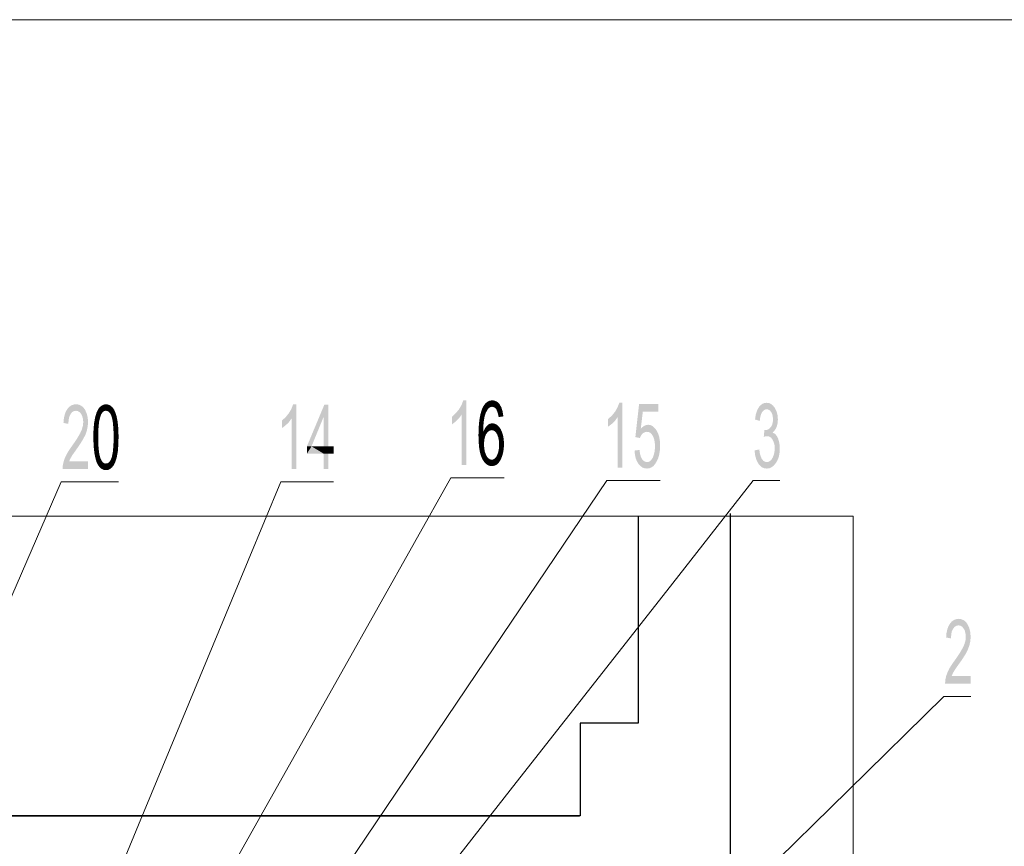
# Model space of a CAD drawing. Header units: millimetres. Extents: x 116 to 15750, y -6945 to 9999.
# Tile 55 of 150: x 5883 to 6707, y -1444 to -752. Entities that reach past the tile are written whole.
import ezdxf

# ---------------------------------------------------------------- set-up
doc = ezdxf.new("R2010")
doc.units = ezdxf.units.MM
doc.layers.get('0').update_dxf_attribs({"color": 252})
doc.layers.add('I-SCIANA', color=252, linetype='Continuous')

msp = doc.modelspace()

# ---------------------------------------------------------------- hatches: boundary and pattern name
h = msp.add_hatch(color=7)
h.dxf.hatch_style = 2
h.paths.add_polyline_path([(6256.76, -1124.76), (6252.78, -1124.76), (6252.78, -1082.48), (6250.63, -1085.5), (6247.94, -1088.19), (6244.82, -1090.55), (6244.82, -1084.1), (6247.94, -1081.19), (6250.63, -1077.97), (6252.67, -1074.42), (6254.18, -1070.55), (6256.76, -1070.55)])
h = msp.add_hatch(color=7)
h.dxf.hatch_style = 2
h.paths.add_polyline_path([(6269.88, -1077.75), (6272.68, -1073.13), (6274.4, -1071.73)])
h = msp.add_hatch(color=7)
h.dxf.hatch_style = 2
h.paths.add_polyline_path([(6269.88, -1077.75), (6274.4, -1071.73), (6275.37, -1077.21)])
h = msp.add_hatch(color=7)
h.dxf.hatch_style = 2
h.paths.add_polyline_path([(6274.4, -1071.73), (6276.33, -1070.76), (6278.49, -1070.55)])
h = msp.add_hatch(color=7)
h.dxf.hatch_style = 2
h.paths.add_polyline_path([(6274.4, -1071.73), (6278.49, -1070.55), (6278.27, -1075.92)])
h = msp.add_hatch(color=7)
h.dxf.hatch_style = 2
h.paths.add_polyline_path([(6274.4, -1071.73), (6276.76, -1076.25), (6275.37, -1077.21)])
h = msp.add_hatch(color=7)
h.dxf.hatch_style = 2
h.paths.add_polyline_path([(6274.4, -1071.73), (6278.27, -1075.92), (6276.76, -1076.25)])
h = msp.add_hatch(color=7)
h.dxf.hatch_style = 2
h.paths.add_polyline_path([(6278.49, -1070.55), (6279.56, -1076.25), (6278.27, -1075.92)])
h = msp.add_hatch(color=7)
h.dxf.hatch_style = 2
h.paths.add_polyline_path([(6278.49, -1070.55), (6280.21, -1070.76), (6281.82, -1071.41)])
h = msp.add_hatch(color=7)
h.dxf.hatch_style = 2
h.paths.add_polyline_path([(6278.49, -1070.55), (6281.82, -1071.41), (6279.56, -1076.25)])
h = msp.add_hatch(color=7)
h.dxf.hatch_style = 2
h.paths.add_polyline_path([(6281.82, -1071.41), (6280.85, -1076.89), (6279.56, -1076.25)])
h = msp.add_hatch(color=7)
h.dxf.hatch_style = 2
h.paths.add_polyline_path([(6281.82, -1071.41), (6283.33, -1072.37), (6280.85, -1076.89)])
h = msp.add_hatch(color=7)
h.dxf.hatch_style = 2
h.paths.add_polyline_path([(5939.89, -1128.09), (5918.49, -1128.09), (5918.7, -1124.97), (5919.35, -1121.96), (5920.42, -1118.84), (5922.04, -1115.4), (5924.4, -1111.53), (5927.52, -1107.12), (5930.53, -1102.71), (5933.22, -1098.08), (5934.62, -1094.96), (5935.48, -1091.84), (5935.81, -1088.72), (5935.59, -1086.14), (5934.94, -1083.88), (5934.08, -1081.95), (5932.79, -1080.44), (5931.29, -1079.58), (5929.67, -1079.26), (5927.95, -1079.58), (5926.45, -1080.44), (5925.16, -1082.05), (5924.19, -1084.1), (5923.54, -1086.89), (5923.33, -1090.23), (5919.24, -1089.48), (5919.56, -1085.82), (5920.21, -1082.7), (5921.18, -1080.01), (5922.47, -1077.86), (5923.97, -1076.03), (5925.69, -1074.85), (5927.63, -1074.1), (5929.78, -1073.77), (5932.04, -1074.1), (5933.98, -1074.96), (5935.7, -1076.25), (5937.2, -1078.18), (5938.6, -1081.3), (5939.57, -1084.85), (5939.78, -1088.83), (5939.57, -1092.27), (5938.82, -1095.82), (5937.63, -1099.37), (5935.59, -1103.24), (5932.58, -1108.08), (5928.71, -1113.57), (5926.56, -1116.58), (5925.05, -1119.27), (5923.97, -1121.64), (5939.89, -1121.64)])
h = msp.add_hatch(color=7)
h.dxf.hatch_style = 2
h.paths.add_polyline_path([(5945.81, -1084.53), (5946.99, -1080.66), (5948.17, -1078.18)])
h = msp.add_hatch(color=7)
h.dxf.hatch_style = 2
h.paths.add_polyline_path([(5945.81, -1084.53), (5948.17, -1078.18), (5950.86, -1082.27)])
h = msp.add_hatch(color=7)
h.dxf.hatch_style = 2
h.paths.add_polyline_path([(5948.17, -1078.18), (5949.57, -1076.25), (5951.94, -1080.55)])
h = msp.add_hatch(color=7)
h.dxf.hatch_style = 2
h.paths.add_polyline_path([(5948.17, -1078.18), (5951.94, -1080.55), (5950.86, -1082.27)])
h = msp.add_hatch(color=7)
h.dxf.hatch_style = 2
h.paths.add_polyline_path([(5949.57, -1076.25), (5951.19, -1074.96), (5953.23, -1079.58)])
h = msp.add_hatch(color=7)
h.dxf.hatch_style = 2
h.paths.add_polyline_path([(5949.57, -1076.25), (5953.23, -1079.58), (5951.94, -1080.55)])
h = msp.add_hatch(color=7)
h.dxf.hatch_style = 2
h.paths.add_polyline_path([(5951.19, -1074.96), (5952.91, -1074.1), (5954.84, -1073.77)])
h = msp.add_hatch(color=7)
h.dxf.hatch_style = 2
h.paths.add_polyline_path([(5951.19, -1074.96), (5954.84, -1073.77), (5954.74, -1079.26)])
h = msp.add_hatch(color=7)
h.dxf.hatch_style = 2
h.paths.add_polyline_path([(5951.19, -1074.96), (5954.74, -1079.26), (5953.23, -1079.58)])
h = msp.add_hatch(color=7)
h.dxf.hatch_style = 2
h.paths.add_polyline_path([(5954.84, -1073.77), (5956.13, -1079.47), (5954.74, -1079.26)])
h = msp.add_hatch(color=7)
h.dxf.hatch_style = 2
h.paths.add_polyline_path([(5954.84, -1073.77), (5956.78, -1074.1), (5958.61, -1074.96)])
h = msp.add_hatch(color=7)
h.dxf.hatch_style = 2
h.paths.add_polyline_path([(5954.84, -1073.77), (5958.61, -1074.96), (5956.13, -1079.47)])
h = msp.add_hatch(color=7)
h.dxf.hatch_style = 2
h.paths.add_polyline_path([(5958.61, -1074.96), (5957.32, -1080.33), (5956.13, -1079.47)])
h = msp.add_hatch(color=7)
h.dxf.hatch_style = 2
h.paths.add_polyline_path([(5958.61, -1074.96), (5960.22, -1076.35), (5957.32, -1080.33)])
h = msp.add_hatch(color=7)
h.dxf.hatch_style = 2
h.paths.add_polyline_path([(5960.22, -1076.35), (5958.39, -1081.52), (5957.32, -1080.33)])
h = msp.add_hatch(color=7)
h.dxf.hatch_style = 2
h.paths.add_polyline_path([(5960.22, -1076.35), (5959.25, -1083.35), (5958.39, -1081.52)])
h = msp.add_hatch(color=7)
h.dxf.hatch_style = 2
h.paths.add_polyline_path([(5960.22, -1076.35), (5962.69, -1080.76), (5959.25, -1083.35)])
h = msp.add_hatch(color=7)
h.dxf.hatch_style = 2
h.paths.add_polyline_path([(5960.22, -1076.35), (5961.62, -1078.29), (5962.69, -1080.76)])
h = msp.add_hatch(color=7)
h.dxf.hatch_style = 2
h.paths.add_polyline_path([(6114.24, -1128.09), (6110.26, -1128.09), (6110.26, -1085.82), (6108.01, -1088.83), (6105.42, -1091.41), (6102.31, -1093.78), (6102.31, -1087.43), (6105.42, -1084.53), (6108.01, -1081.3), (6110.16, -1077.75), (6111.66, -1073.77), (6114.24, -1073.77)])
h = msp.add_hatch(color=7)
h.dxf.hatch_style = 2
h.paths.add_polyline_path([(6123.17, -1109.05), (6137.8, -1074.1), (6137.05, -1084.64)])
h = msp.add_hatch(color=7)
h.dxf.hatch_style = 2
h.paths.add_polyline_path([(6137.8, -1074.1), (6137.15, -1084.64), (6137.05, -1084.64)])
h = msp.add_hatch(color=7)
h.dxf.hatch_style = 2
h.paths.add_polyline_path([(6137.15, -1084.64), (6137.8, -1074.1), (6141.13, -1074.1)])
h = msp.add_hatch(color=7)
h.dxf.hatch_style = 2
h.paths.add_polyline_path([(6141.13, -1074.1), (6141.13, -1109.05), (6137.15, -1109.05)])
h = msp.add_hatch(color=7)
h.dxf.hatch_style = 2
h.paths.add_polyline_path([(6141.13, -1074.1), (6137.15, -1109.05), (6137.15, -1084.64)])
h = msp.add_hatch(color=7)
h.dxf.hatch_style = 2
h.paths.add_polyline_path([(6268.59, -1081.84), (6269.88, -1077.75), (6273, -1080.98)])
h = msp.add_hatch(color=7)
h.dxf.hatch_style = 2
h.paths.add_polyline_path([(6269.88, -1077.75), (6271.17, -1075.17), (6272.68, -1073.13)])
h = msp.add_hatch(color=7)
h.dxf.hatch_style = 2
h.paths.add_polyline_path([(6269.88, -1077.75), (6275.37, -1077.21), (6274.18, -1078.83)])
h = msp.add_hatch(color=7)
h.dxf.hatch_style = 2
h.paths.add_polyline_path([(6269.88, -1077.75), (6274.18, -1078.83), (6273, -1080.98)])
h = msp.add_hatch(color=7)
h.dxf.hatch_style = 2
h.paths.add_polyline_path([(6283.33, -1072.37), (6281.82, -1078.08), (6280.85, -1076.89)])
h = msp.add_hatch(color=7)
h.dxf.hatch_style = 2
h.paths.add_polyline_path([(6283.33, -1072.37), (6284.62, -1073.88), (6281.82, -1078.08)])
h = msp.add_hatch(color=7)
h.dxf.hatch_style = 2
h.paths.add_polyline_path([(6284.62, -1073.88), (6282.57, -1079.8), (6281.82, -1078.08)])
h = msp.add_hatch(color=7)
h.dxf.hatch_style = 2
h.paths.add_polyline_path([(6284.62, -1073.88), (6287.09, -1079.9), (6282.57, -1079.8)])
h = msp.add_hatch(color=7)
h.dxf.hatch_style = 2
h.paths.add_polyline_path([(6287.09, -1079.9), (6283.22, -1081.95), (6282.57, -1079.8)])
h = msp.add_hatch(color=7)
h.dxf.hatch_style = 2
h.paths.add_polyline_path([(6287.09, -1079.9), (6283.76, -1084.53), (6283.22, -1081.95)])
h = msp.add_hatch(color=7)
h.dxf.hatch_style = 2
h.paths.add_polyline_path([(6287.09, -1079.9), (6287.74, -1083.99), (6283.76, -1084.53)])
h = msp.add_hatch(color=7)
h.dxf.hatch_style = 2
h.paths.add_polyline_path([(6284.62, -1073.88), (6286.12, -1076.57), (6287.09, -1079.9)])
h = msp.add_hatch(color=7)
h.dxf.hatch_style = 2
h.paths.add_polyline_path([(6387.44, -1126.8), (6383.46, -1126.8), (6383.46, -1084.53), (6381.31, -1087.54), (6378.62, -1090.23), (6375.5, -1092.6), (6375.5, -1086.14), (6378.73, -1083.24), (6381.31, -1080.01), (6383.35, -1076.46), (6384.86, -1072.59), (6387.44, -1072.59)])
h = msp.add_hatch(color=7)
h.dxf.hatch_style = 2
h.paths.add_polyline_path([(6402.82, -1094.32), (6404.33, -1092.92), (6405.83, -1091.84), (6407.45, -1091.2), (6408.95, -1090.98), (6411, -1091.3), (6412.72, -1092.17), (6414.44, -1093.67), (6416.05, -1095.71), (6417.34, -1098.3), (6418.31, -1101.31), (6418.85, -1104.64), (6419.06, -1108.41), (6418.85, -1112.28), (6418.31, -1115.83), (6417.34, -1119.16), (6415.94, -1122.07), (6414.65, -1124.11), (6413.26, -1125.72), (6411.64, -1126.8), (6409.92, -1127.44), (6407.99, -1127.66), (6406.05, -1127.44), (6404.22, -1126.8), (6402.5, -1125.51), (6400.99, -1123.89), (6399.7, -1121.74), (6398.63, -1119.16), (6397.98, -1116.15), (6397.55, -1112.6), (6401.75, -1112.06), (6402.18, -1115.18), (6402.93, -1117.76), (6403.9, -1119.7), (6405.08, -1121.1), (6406.48, -1121.96), (6407.99, -1122.28), (6409.38, -1122.07), (6410.78, -1121.31), (6411.86, -1120.13), (6412.93, -1118.41), (6413.9, -1115.72), (6414.55, -1112.6), (6414.76, -1109.05), (6414.55, -1105.61), (6413.9, -1102.6), (6412.83, -1100.12), (6411.86, -1098.73), (6410.67, -1097.65), (6409.38, -1097.11), (6407.88, -1096.9), (6406.16, -1097.22), (6404.54, -1098.19), (6403.14, -1099.8), (6402.07, -1102.06), (6398.3, -1101.31), (6401.42, -1073.56), (6417.45, -1073.56), (6417.45, -1080.01), (6404.54, -1080.01)])
h = msp.add_hatch(color=7)
h.dxf.hatch_style = 2
h.paths.add_polyline_path([(6513.28, -1097.54), (6515.11, -1098.51), (6516.62, -1100.12), (6517.8, -1102.38), (6518.66, -1105.07), (6519.09, -1107.87), (6519.31, -1110.88), (6519.09, -1114.43), (6518.55, -1117.55), (6517.48, -1120.45), (6516.08, -1122.93), (6514.36, -1125.08), (6512.53, -1126.48), (6510.6, -1127.44), (6508.44, -1127.66), (6506.4, -1127.44), (6504.46, -1126.69), (6502.85, -1125.4), (6501.35, -1123.57), (6499.73, -1120.45), (6498.66, -1116.8), (6498.12, -1112.49), (6502.1, -1111.63), (6502.53, -1114.86), (6503.28, -1117.55), (6504.25, -1119.59), (6505.43, -1121.1), (6506.83, -1121.96), (6508.44, -1122.28), (6509.73, -1122.07), (6510.92, -1121.42), (6512.1, -1120.45), (6513.07, -1118.95), (6514.14, -1116.69), (6514.79, -1114), (6515.01, -1110.99), (6514.9, -1108.19), (6514.25, -1105.72), (6513.28, -1103.57), (6511.99, -1101.85), (6510.49, -1100.88), (6508.66, -1100.55), (6507.48, -1100.66), (6505.86, -1101.2), (6506.4, -1095.39), (6507.8, -1095.39), (6508.87, -1095.18), (6509.84, -1094.75), (6510.92, -1093.89), (6511.99, -1092.7), (6512.85, -1091.09), (6513.39, -1088.94), (6513.61, -1086.46), (6513.39, -1083.99), (6512.85, -1081.84), (6511.99, -1080.23), (6510.92, -1078.94), (6509.63, -1078.29), (6508.34, -1077.97), (6506.83, -1078.29), (6505.54, -1079.15), (6504.36, -1080.55), (6503.5, -1082.48), (6502.85, -1084.85), (6502.53, -1087.76), (6498.55, -1086.57), (6499.19, -1082.27), (6500.38, -1078.83), (6501.88, -1076.03), (6503.28, -1074.53), (6504.79, -1073.45), (6506.4, -1072.8), (6508.23, -1072.59), (6510.17, -1072.8), (6511.89, -1073.56), (6513.5, -1074.85), (6515.01, -1076.68), (6516.51, -1079.58), (6517.37, -1082.81), (6517.69, -1086.57), (6517.48, -1089.48), (6516.94, -1091.95), (6516.08, -1094.1), (6514.79, -1095.93), (6513.28, -1097.44)])
h = msp.add_hatch(color=7)
h.dxf.hatch_style = 2
h.paths.add_polyline_path([(5950, -1084.53), (5949.03, -1088.72), (5944.95, -1089.26)])
h = msp.add_hatch(color=7)
h.dxf.hatch_style = 2
h.paths.add_polyline_path([(5950, -1084.53), (5944.95, -1089.26), (5945.81, -1084.53)])
h = msp.add_hatch(color=7)
h.dxf.hatch_style = 2
h.paths.add_polyline_path([(5945.81, -1084.53), (5950.86, -1082.27), (5950, -1084.53)])
h = msp.add_hatch(color=7)
h.dxf.hatch_style = 2
h.paths.add_polyline_path([(5962.69, -1080.76), (5960.01, -1085.71), (5959.25, -1083.35)])
h = msp.add_hatch(color=7)
h.dxf.hatch_style = 2
h.paths.add_polyline_path([(5962.69, -1080.76), (5963.66, -1083.78), (5960.01, -1085.71)])
h = msp.add_hatch(color=7)
h.dxf.hatch_style = 2
h.paths.add_polyline_path([(5960.54, -1088.62), (5960.01, -1085.71), (5963.66, -1083.78)])
h = msp.add_hatch(color=7)
h.dxf.hatch_style = 2
h.paths.add_polyline_path([(5960.54, -1088.62), (5963.66, -1083.78), (5964.42, -1087.33)])
h = msp.add_hatch(color=7)
h.dxf.hatch_style = 2
h.paths.add_polyline_path([(5961.08, -1094.1), (5960.54, -1088.62), (5964.42, -1087.33)])
h = msp.add_hatch(color=7)
h.dxf.hatch_style = 2
h.paths.add_polyline_path([(5961.08, -1094.1), (5964.42, -1087.33), (5964.95, -1091.52)])
h = msp.add_hatch(color=7)
h.dxf.hatch_style = 2
h.paths.add_polyline_path([(6123.17, -1109.05), (6137.05, -1084.64), (6127.04, -1109.05)])
h = msp.add_hatch(color=7)
h.dxf.hatch_style = 2
h.paths.add_polyline_path([(6271.39, -1087.54), (6267.08, -1092.7), (6267.62, -1086.89)])
h = msp.add_hatch(color=7)
h.dxf.hatch_style = 2
h.paths.add_polyline_path([(6271.39, -1087.54), (6270.96, -1091.84), (6267.08, -1092.7)])
h = msp.add_hatch(color=7)
h.dxf.hatch_style = 2
h.paths.add_polyline_path([(6272.03, -1083.88), (6267.62, -1086.89), (6268.59, -1081.84)])
h = msp.add_hatch(color=7)
h.dxf.hatch_style = 2
h.paths.add_polyline_path([(6272.03, -1083.88), (6271.39, -1087.54), (6267.62, -1086.89)])
h = msp.add_hatch(color=7)
h.dxf.hatch_style = 2
h.paths.add_polyline_path([(6268.59, -1081.84), (6273, -1080.98), (6272.03, -1083.88)])
h = msp.add_hatch(color=7)
h.dxf.hatch_style = 2
h.paths.add_polyline_path([(5948.5, -1094.42), (5948.39, -1101.42), (5944.3, -1101.42)])
h = msp.add_hatch(color=7)
h.dxf.hatch_style = 2
h.paths.add_polyline_path([(5948.5, -1094.42), (5944.3, -1101.42), (5944.41, -1094.85)])
h = msp.add_hatch(color=7)
h.dxf.hatch_style = 2
h.paths.add_polyline_path([(5949.03, -1088.72), (5948.5, -1094.42), (5944.41, -1094.85)])
h = msp.add_hatch(color=7)
h.dxf.hatch_style = 2
h.paths.add_polyline_path([(5949.03, -1088.72), (5944.41, -1094.85), (5944.95, -1089.26)])
h = msp.add_hatch(color=7)
h.dxf.hatch_style = 2
h.paths.add_polyline_path([(5961.08, -1094.1), (5964.95, -1091.52), (5965.28, -1096.14)])
h = msp.add_hatch(color=7)
h.dxf.hatch_style = 2
h.paths.add_polyline_path([(5961.3, -1101.42), (5961.08, -1094.1), (5965.28, -1096.14)])
h = msp.add_hatch(color=7)
h.dxf.hatch_style = 2
h.paths.add_polyline_path([(5961.3, -1101.42), (5965.28, -1096.14), (5965.38, -1101.42)])
h = msp.add_hatch(color=7)
h.dxf.hatch_style = 2
h.paths.add_polyline_path([(6266.87, -1099.48), (6267.08, -1092.7), (6270.96, -1091.84)])
h = msp.add_hatch(color=7)
h.dxf.hatch_style = 2
h.paths.add_polyline_path([(6266.87, -1099.48), (6270.96, -1091.84), (6270.85, -1096.9)])
h = msp.add_hatch(color=7)
h.dxf.hatch_style = 2
h.paths.add_polyline_path([(6270.85, -1096.9), (6272.35, -1101.09), (6266.87, -1099.48)])
h = msp.add_hatch(color=7)
h.dxf.hatch_style = 2
h.paths.add_polyline_path([(6272.35, -1101.09), (6270.85, -1096.9), (6270.96, -1096.9)])
h = msp.add_hatch(color=7)
h.dxf.hatch_style = 2
h.paths.add_polyline_path([(6270.96, -1096.9), (6272.14, -1094.32), (6273.43, -1092.38)])
h = msp.add_hatch(color=7)
h.dxf.hatch_style = 2
h.paths.add_polyline_path([(6270.96, -1096.9), (6273.43, -1092.38), (6274.72, -1097.01)])
h = msp.add_hatch(color=7)
h.dxf.hatch_style = 2
h.paths.add_polyline_path([(6273.32, -1098.73), (6272.35, -1101.09), (6270.96, -1096.9)])
h = msp.add_hatch(color=7)
h.dxf.hatch_style = 2
h.paths.add_polyline_path([(6270.96, -1096.9), (6274.72, -1097.01), (6273.32, -1098.73)])
h = msp.add_hatch(color=7)
h.dxf.hatch_style = 2
h.paths.add_polyline_path([(6273.43, -1092.38), (6275.04, -1090.87), (6276.23, -1095.93)])
h = msp.add_hatch(color=7)
h.dxf.hatch_style = 2
h.paths.add_polyline_path([(6273.43, -1092.38), (6276.23, -1095.93), (6274.72, -1097.01)])
h = msp.add_hatch(color=7)
h.dxf.hatch_style = 2
h.paths.add_polyline_path([(6275.04, -1090.87), (6276.76, -1090.01), (6278.7, -1089.8)])
h = msp.add_hatch(color=7)
h.dxf.hatch_style = 2
h.paths.add_polyline_path([(6275.04, -1090.87), (6278.7, -1089.8), (6280.64, -1090.12)])
h = msp.add_hatch(color=7)
h.dxf.hatch_style = 2
h.paths.add_polyline_path([(6275.04, -1090.87), (6280.64, -1090.12), (6277.84, -1095.5)])
h = msp.add_hatch(color=7)
h.dxf.hatch_style = 2
h.paths.add_polyline_path([(6275.04, -1090.87), (6277.84, -1095.5), (6276.23, -1095.93)])
h = msp.add_hatch(color=7)
h.dxf.hatch_style = 2
h.paths.add_polyline_path([(6280.64, -1090.12), (6279.24, -1095.71), (6277.84, -1095.5)])
h = msp.add_hatch(color=7)
h.dxf.hatch_style = 2
h.paths.add_polyline_path([(6280.64, -1090.12), (6282.36, -1090.98), (6279.24, -1095.71)])
h = msp.add_hatch(color=7)
h.dxf.hatch_style = 2
h.paths.add_polyline_path([(6282.36, -1090.98), (6280.42, -1096.36), (6279.24, -1095.71)])
h = msp.add_hatch(color=7)
h.dxf.hatch_style = 2
h.paths.add_polyline_path([(6282.36, -1090.98), (6281.5, -1097.44), (6280.42, -1096.36)])
h = msp.add_hatch(color=7)
h.dxf.hatch_style = 2
h.paths.add_polyline_path([(6282.36, -1090.98), (6283.97, -1092.49), (6281.5, -1097.44)])
h = msp.add_hatch(color=7)
h.dxf.hatch_style = 2
h.paths.add_polyline_path([(6283.97, -1092.49), (6282.46, -1098.94), (6281.5, -1097.44)])
h = msp.add_hatch(color=7)
h.dxf.hatch_style = 2
h.paths.add_polyline_path([(6283.97, -1092.49), (6286.66, -1097.33), (6282.46, -1098.94)])
h = msp.add_hatch(color=7)
h.dxf.hatch_style = 2
h.paths.add_polyline_path([(6283.97, -1092.49), (6285.48, -1094.64), (6286.66, -1097.33)])
h = msp.add_hatch(color=7)
h.dxf.hatch_style = 2
h.paths.add_polyline_path([(5948.39, -1101.42), (5944.41, -1106.69), (5944.3, -1101.42)])
h = msp.add_hatch(color=7)
h.dxf.hatch_style = 2
h.paths.add_polyline_path([(5948.39, -1101.42), (5948.5, -1108.62), (5944.41, -1106.69)])
h = msp.add_hatch(color=7)
h.dxf.hatch_style = 2
h.paths.add_polyline_path([(5961.08, -1108.51), (5961.3, -1101.42), (5965.38, -1101.42)])
h = msp.add_hatch(color=7)
h.dxf.hatch_style = 2
h.paths.add_polyline_path([(5961.08, -1108.51), (5965.38, -1101.42), (5965.17, -1107.98)])
h = msp.add_hatch(color=7)
h.dxf.hatch_style = 2
h.paths.add_polyline_path([(6272.35, -1101.09), (6266.98, -1104.96), (6266.87, -1099.48)])
h = msp.add_hatch(color=7)
h.dxf.hatch_style = 2
h.paths.add_polyline_path([(6272.35, -1101.09), (6271.71, -1104), (6266.98, -1104.96)])
h = msp.add_hatch(color=7)
h.dxf.hatch_style = 2
h.paths.add_polyline_path([(6267.41, -1109.8), (6266.98, -1104.96), (6271.71, -1104)])
h = msp.add_hatch(color=7)
h.dxf.hatch_style = 2
h.paths.add_polyline_path([(6267.41, -1109.8), (6271.71, -1104), (6271.49, -1107.22)])
h = msp.add_hatch(color=7)
h.dxf.hatch_style = 2
h.paths.add_polyline_path([(6286.66, -1097.33), (6283.43, -1101.42), (6282.46, -1098.94)])
h = msp.add_hatch(color=7)
h.dxf.hatch_style = 2
h.paths.add_polyline_path([(6286.66, -1097.33), (6287.52, -1100.23), (6283.43, -1101.42)])
h = msp.add_hatch(color=7)
h.dxf.hatch_style = 2
h.paths.add_polyline_path([(6287.52, -1100.23), (6283.97, -1104.32), (6283.43, -1101.42)])
h = msp.add_hatch(color=7)
h.dxf.hatch_style = 2
h.paths.add_polyline_path([(6287.52, -1100.23), (6288.06, -1103.57), (6283.97, -1104.32)])
h = msp.add_hatch(color=7)
h.dxf.hatch_style = 2
h.paths.add_polyline_path([(6288.06, -1103.57), (6284.19, -1107.65), (6283.97, -1104.32)])
h = msp.add_hatch(color=7)
h.dxf.hatch_style = 2
h.paths.add_polyline_path([(6288.06, -1103.57), (6288.27, -1107.22), (6284.19, -1107.65)])
h = msp.add_hatch(color=7)
h.dxf.hatch_style = 2
h.paths.add_polyline_path([(5948.5, -1108.62), (5944.73, -1111.31), (5944.41, -1106.69)])
h = msp.add_hatch(color=7)
h.dxf.hatch_style = 2
h.paths.add_polyline_path([(5948.5, -1108.62), (5945.27, -1115.51), (5944.73, -1111.31)])
h = msp.add_hatch(color=7)
h.dxf.hatch_style = 2
h.paths.add_polyline_path([(5948.5, -1108.62), (5949.03, -1114.21), (5945.27, -1115.51)])
h = msp.add_hatch(color=7)
h.dxf.hatch_style = 2
h.paths.add_polyline_path([(5960.54, -1114.21), (5961.08, -1108.51), (5965.17, -1107.98)])
h = msp.add_hatch(color=7)
h.dxf.hatch_style = 2
h.paths.add_polyline_path([(5960.54, -1114.21), (5965.17, -1107.98), (5964.74, -1113.57)])
h = msp.add_hatch(color=7)
h.dxf.hatch_style = 2
h.paths.add_polyline_path([(6137.15, -1115.18), (6123.17, -1115.18), (6127.04, -1109.05)])
h = msp.add_hatch(color=7)
h.dxf.hatch_style = 2
h.paths.add_polyline_path([(6123.17, -1115.18), (6123.17, -1109.05), (6127.04, -1109.05)])
h = msp.add_hatch(color=7)
h.dxf.hatch_style = 2
h.paths.add_polyline_path([(6137.15, -1115.18), (6127.04, -1109.05), (6137.15, -1109.05)])
h = msp.add_hatch(color=7)
h.dxf.hatch_style = 2
h.paths.add_polyline_path([(6141.13, -1115.18), (6137.15, -1109.05), (6141.13, -1109.05)])
h = msp.add_hatch(color=7)
h.dxf.hatch_style = 2
h.paths.add_polyline_path([(6137.15, -1109.05), (6141.13, -1115.18), (6137.15, -1115.18)])
h = msp.add_hatch(color=7)
h.dxf.hatch_style = 2
h.paths.add_polyline_path([(6141.13, -1109.05), (6145.54, -1109.05), (6145.54, -1115.18)])
h = msp.add_hatch(color=7)
h.dxf.hatch_style = 2
h.paths.add_polyline_path([(6141.13, -1109.05), (6145.54, -1115.18), (6141.13, -1115.18)])
h = msp.add_hatch(color=7)
h.dxf.hatch_style = 2
h.paths.add_polyline_path([(6271.49, -1107.22), (6271.71, -1110.67), (6267.41, -1109.8)])
h = msp.add_hatch(color=7)
h.dxf.hatch_style = 2
h.paths.add_polyline_path([(6268.05, -1113.89), (6267.41, -1109.8), (6271.71, -1110.67)])
h = msp.add_hatch(color=7)
h.dxf.hatch_style = 2
h.paths.add_polyline_path([(6268.05, -1113.89), (6271.71, -1110.67), (6272.25, -1113.68)])
h = msp.add_hatch(color=7)
h.dxf.hatch_style = 2
h.paths.add_polyline_path([(6288.06, -1110.88), (6287.52, -1114.32), (6283.43, -1113.89)])
h = msp.add_hatch(color=7)
h.dxf.hatch_style = 2
h.paths.add_polyline_path([(6288.06, -1110.88), (6283.43, -1113.89), (6283.97, -1110.99)])
h = msp.add_hatch(color=7)
h.dxf.hatch_style = 2
h.paths.add_polyline_path([(6283.97, -1110.99), (6284.19, -1107.65), (6288.27, -1107.22)])
h = msp.add_hatch(color=7)
h.dxf.hatch_style = 2
h.paths.add_polyline_path([(6283.97, -1110.99), (6288.27, -1107.22), (6288.06, -1110.88)])
h = msp.add_hatch(color=7)
h.dxf.hatch_style = 2
h.paths.add_polyline_path([(5946.02, -1119.05), (5945.27, -1115.51), (5949.03, -1114.21)])
h = msp.add_hatch(color=7)
h.dxf.hatch_style = 2
h.paths.add_polyline_path([(5946.02, -1119.05), (5949.03, -1114.21), (5949.68, -1117.12)])
h = msp.add_hatch(color=7)
h.dxf.hatch_style = 2
h.paths.add_polyline_path([(5946.88, -1122.07), (5946.02, -1119.05), (5949.68, -1117.12)])
h = msp.add_hatch(color=7)
h.dxf.hatch_style = 2
h.paths.add_polyline_path([(5946.88, -1122.07), (5949.68, -1117.12), (5950.33, -1119.38)])
h = msp.add_hatch(color=7)
h.dxf.hatch_style = 2
h.paths.add_polyline_path([(5949.47, -1126.48), (5946.88, -1122.07), (5950.33, -1119.38)])
h = msp.add_hatch(color=7)
h.dxf.hatch_style = 2
h.paths.add_polyline_path([(5949.47, -1126.48), (5950.33, -1119.38), (5951.29, -1121.21)])
h = msp.add_hatch(color=7)
h.dxf.hatch_style = 2
h.paths.add_polyline_path([(5949.47, -1126.48), (5951.29, -1121.21), (5952.26, -1122.5)])
h = msp.add_hatch(color=7)
h.dxf.hatch_style = 2
h.paths.add_polyline_path([(5961.51, -1124.65), (5957.64, -1122.17), (5958.72, -1120.56)])
h = msp.add_hatch(color=7)
h.dxf.hatch_style = 2
h.paths.add_polyline_path([(5963.88, -1118.3), (5961.51, -1124.65), (5958.72, -1120.56)])
h = msp.add_hatch(color=7)
h.dxf.hatch_style = 2
h.paths.add_polyline_path([(5963.88, -1118.3), (5958.72, -1120.56), (5959.68, -1118.3)])
h = msp.add_hatch(color=7)
h.dxf.hatch_style = 2
h.paths.add_polyline_path([(5959.68, -1118.3), (5960.54, -1114.21), (5964.74, -1113.57)])
h = msp.add_hatch(color=7)
h.dxf.hatch_style = 2
h.paths.add_polyline_path([(5959.68, -1118.3), (5964.74, -1113.57), (5963.88, -1118.3)])
h = msp.add_hatch(color=7)
h.dxf.hatch_style = 2
h.paths.add_polyline_path([(5963.88, -1118.3), (5962.69, -1122.17), (5961.51, -1124.65)])
h = msp.add_hatch(color=7)
h.dxf.hatch_style = 2
h.paths.add_polyline_path([(6141.13, -1115.18), (6141.13, -1128.09), (6137.15, -1128.09)])
h = msp.add_hatch(color=7)
h.dxf.hatch_style = 2
h.paths.add_polyline_path([(6141.13, -1115.18), (6137.15, -1128.09), (6137.15, -1115.18)])
h = msp.add_hatch(color=7)
h.dxf.hatch_style = 2
h.paths.add_polyline_path([(6269.02, -1117.23), (6268.05, -1113.89), (6272.25, -1113.68)])
h = msp.add_hatch(color=7)
h.dxf.hatch_style = 2
h.paths.add_polyline_path([(6269.02, -1117.23), (6272.25, -1113.68), (6273.32, -1116.47)])
h = msp.add_hatch(color=7)
h.dxf.hatch_style = 2
h.paths.add_polyline_path([(6271.49, -1121.96), (6269.02, -1117.23), (6273.32, -1116.47)])
h = msp.add_hatch(color=7)
h.dxf.hatch_style = 2
h.paths.add_polyline_path([(6271.49, -1121.96), (6270.2, -1119.92), (6269.02, -1117.23)])
h = msp.add_hatch(color=7)
h.dxf.hatch_style = 2
h.paths.add_polyline_path([(6271.49, -1121.96), (6273.32, -1116.47), (6274.29, -1118.09)])
h = msp.add_hatch(color=7)
h.dxf.hatch_style = 2
h.paths.add_polyline_path([(6273, -1123.57), (6271.49, -1121.96), (6274.29, -1118.09)])
h = msp.add_hatch(color=7)
h.dxf.hatch_style = 2
h.paths.add_polyline_path([(6273, -1123.57), (6274.29, -1118.09), (6275.47, -1119.27)])
h = msp.add_hatch(color=7)
h.dxf.hatch_style = 2
h.paths.add_polyline_path([(6274.61, -1124.76), (6273, -1123.57), (6275.47, -1119.27)])
h = msp.add_hatch(color=7)
h.dxf.hatch_style = 2
h.paths.add_polyline_path([(6274.61, -1124.76), (6275.47, -1119.27), (6276.66, -1120.02)])
h = msp.add_hatch(color=7)
h.dxf.hatch_style = 2
h.paths.add_polyline_path([(6276.66, -1120.02), (6276.33, -1125.4), (6274.61, -1124.76)])
h = msp.add_hatch(color=7)
h.dxf.hatch_style = 2
h.paths.add_polyline_path([(6276.66, -1120.02), (6278.05, -1125.62), (6276.33, -1125.4)])
h = msp.add_hatch(color=7)
h.dxf.hatch_style = 2
h.paths.add_polyline_path([(6276.66, -1120.02), (6278.05, -1120.24), (6278.05, -1125.62)])
h = msp.add_hatch(color=7)
h.dxf.hatch_style = 2
h.paths.add_polyline_path([(6282.25, -1124.33), (6278.05, -1120.24), (6279.35, -1120.02)])
h = msp.add_hatch(color=7)
h.dxf.hatch_style = 2
h.paths.add_polyline_path([(6282.25, -1124.33), (6278.05, -1125.62), (6278.05, -1120.24)])
h = msp.add_hatch(color=7)
h.dxf.hatch_style = 2
h.paths.add_polyline_path([(6282.25, -1124.33), (6279.35, -1120.02), (6280.53, -1119.27)])
h = msp.add_hatch(color=7)
h.dxf.hatch_style = 2
h.paths.add_polyline_path([(6283.97, -1122.6), (6280.53, -1119.27), (6281.5, -1118.19)])
h = msp.add_hatch(color=7)
h.dxf.hatch_style = 2
h.paths.add_polyline_path([(6283.97, -1122.6), (6282.25, -1124.33), (6280.53, -1119.27)])
h = msp.add_hatch(color=7)
h.dxf.hatch_style = 2
h.paths.add_polyline_path([(6286.66, -1117.44), (6281.5, -1118.19), (6282.46, -1116.58)])
h = msp.add_hatch(color=7)
h.dxf.hatch_style = 2
h.paths.add_polyline_path([(6286.66, -1117.44), (6283.97, -1122.6), (6281.5, -1118.19)])
h = msp.add_hatch(color=7)
h.dxf.hatch_style = 2
h.paths.add_polyline_path([(6287.52, -1114.32), (6282.46, -1116.58), (6283.43, -1113.89)])
h = msp.add_hatch(color=7)
h.dxf.hatch_style = 2
h.paths.add_polyline_path([(6287.52, -1114.32), (6286.66, -1117.44), (6282.46, -1116.58)])
h = msp.add_hatch(color=7)
h.dxf.hatch_style = 2
h.paths.add_polyline_path([(6286.66, -1117.44), (6285.48, -1120.24), (6283.97, -1122.6)])
h = msp.add_hatch(color=7)
h.dxf.hatch_style = 2
h.paths.add_polyline_path([(5949.47, -1126.48), (5948.07, -1124.54), (5946.88, -1122.07)])
h = msp.add_hatch(color=7)
h.dxf.hatch_style = 2
h.paths.add_polyline_path([(5951.08, -1127.87), (5949.47, -1126.48), (5952.26, -1122.5)])
h = msp.add_hatch(color=7)
h.dxf.hatch_style = 2
h.paths.add_polyline_path([(5951.08, -1127.87), (5952.26, -1122.5), (5953.44, -1123.25)])
h = msp.add_hatch(color=7)
h.dxf.hatch_style = 2
h.paths.add_polyline_path([(5953.44, -1123.25), (5952.8, -1128.73), (5951.08, -1127.87)])
h = msp.add_hatch(color=7)
h.dxf.hatch_style = 2
h.paths.add_polyline_path([(5953.44, -1123.25), (5954.84, -1128.95), (5952.8, -1128.73)])
h = msp.add_hatch(color=7)
h.dxf.hatch_style = 2
h.paths.add_polyline_path([(5953.44, -1123.25), (5954.84, -1123.46), (5954.84, -1128.95)])
h = msp.add_hatch(color=7)
h.dxf.hatch_style = 2
h.paths.add_polyline_path([(5958.5, -1127.87), (5954.84, -1123.46), (5956.35, -1123.14)])
h = msp.add_hatch(color=7)
h.dxf.hatch_style = 2
h.paths.add_polyline_path([(5958.5, -1127.87), (5954.84, -1128.95), (5954.84, -1123.46)])
h = msp.add_hatch(color=7)
h.dxf.hatch_style = 2
h.paths.add_polyline_path([(5958.5, -1127.87), (5956.78, -1128.73), (5954.84, -1128.95)])
h = msp.add_hatch(color=7)
h.dxf.hatch_style = 2
h.paths.add_polyline_path([(5960.11, -1126.48), (5956.35, -1123.14), (5957.64, -1122.17)])
h = msp.add_hatch(color=7)
h.dxf.hatch_style = 2
h.paths.add_polyline_path([(5960.11, -1126.48), (5958.5, -1127.87), (5956.35, -1123.14)])
h = msp.add_hatch(color=7)
h.dxf.hatch_style = 2
h.paths.add_polyline_path([(5961.51, -1124.65), (5960.11, -1126.48), (5957.64, -1122.17)])
h = msp.add_hatch(color=7)
h.dxf.hatch_style = 2
h.paths.add_polyline_path([(6282.25, -1124.33), (6280.31, -1125.29), (6278.05, -1125.62)])
h = msp.add_hatch(color=7)
h.dxf.hatch_style = 2
h.paths.add_polyline_path([(6679.25, -1307.82), (6657.73, -1307.82), (6657.95, -1304.7), (6658.6, -1301.58), (6659.67, -1298.57), (6661.28, -1295.13), (6663.76, -1291.26), (6666.88, -1286.85), (6669.89, -1282.44), (6672.58, -1277.81), (6673.98, -1274.69), (6674.84, -1271.57), (6675.05, -1268.45), (6674.84, -1265.87), (6674.3, -1263.61), (6673.33, -1261.68), (6672.04, -1260.17), (6670.64, -1259.31), (6668.92, -1258.99), (6667.31, -1259.31), (6665.8, -1260.17), (6664.51, -1261.78), (6663.44, -1263.83), (6662.9, -1266.62), (6662.68, -1269.96), (6658.6, -1269.1), (6658.92, -1265.55), (6659.56, -1262.43), (6660.53, -1259.74), (6661.82, -1257.59), (6663.33, -1255.76), (6665.05, -1254.58), (6666.98, -1253.82), (6669.03, -1253.5), (6671.29, -1253.82), (6673.33, -1254.69), (6675.05, -1255.98), (6676.45, -1257.91), (6677.96, -1261.03), (6678.82, -1264.58), (6679.14, -1268.56), (6678.92, -1272), (6678.17, -1275.55), (6676.88, -1279.1), (6674.94, -1282.97), (6671.93, -1287.71), (6667.95, -1293.3), (6665.91, -1296.31), (6664.3, -1299), (6663.33, -1301.37), (6679.25, -1301.37)])

# ---------------------------------------------------------------- linework, layer by layer
at = {"color": 7, "lineweight": 0}
for points in [[(4080.97, -3682.38), (8114.39, -3682.38), (8114.39, -751.74), (4080.97, -751.74)], [(4824.19, -3087.47), (6580.62, -3087.47), (6580.62, -1167.67), (4824.19, -1167.67)]]:
    msp.add_lwpolyline(points, close=True, dxfattribs=at)
for points in [[(6061, -1460.12), (6152.43, -1297.82), (6243.74, -1135.51), (6244.6, -1135.51)], [(6155.98, -1461.2), (6265.15, -1299.32), (6374.43, -1137.55), (6375.29, -1137.55)], [(6226, -1482.92), (6298.38, -1390.53), (6424.55, -1229.95), (6496.94, -1137.55), (6497.8, -1137.55)], [(6244.6, -1135.51), (6288.27, -1135.51)], [(6375.29, -1137.55), (6419.06, -1137.55)], [(6497.8, -1137.55), (6519.31, -1137.55)], [(5767.69, -1483.35), (5842.55, -1311.15), (5917.41, -1138.85), (5918.17, -1138.85)], [(5918.17, -1138.85), (5965.38, -1138.85)], [(5941.18, -1524.76), (5982.06, -1426.13), (6060.25, -1237.48), (6101.23, -1138.85), (6101.98, -1138.85)], [(6101.98, -1138.85), (6145.54, -1138.85)], [(6350.66, -1619.09), (6430.79, -1540.36), (6576.53, -1397.31), (6656.66, -1318.57), (6657.52, -1318.57)], [(6657.52, -1318.57), (6679.25, -1318.57)]]:
    msp.add_lwpolyline(points, dxfattribs=at)
at = {"layer": 'I-SCIANA', "linetype": 'Continuous', "lineweight": 25}
for points in [[(6400.56, -1167.67), (6400.56, -1340.95)], [(6478.11, -2656.17), (6478.11, -1165.3)], [(6400.56, -1340.95), (6351.95, -1340.95), (6351.95, -1418.6)], [(6351.95, -1418.6), (5598.4, -1418.6)], [(5598.4, -1418.6), (6351.52, -1418.6)]]:
    msp.add_lwpolyline(points, dxfattribs=at)

doc.saveas('drawing.dxf')
